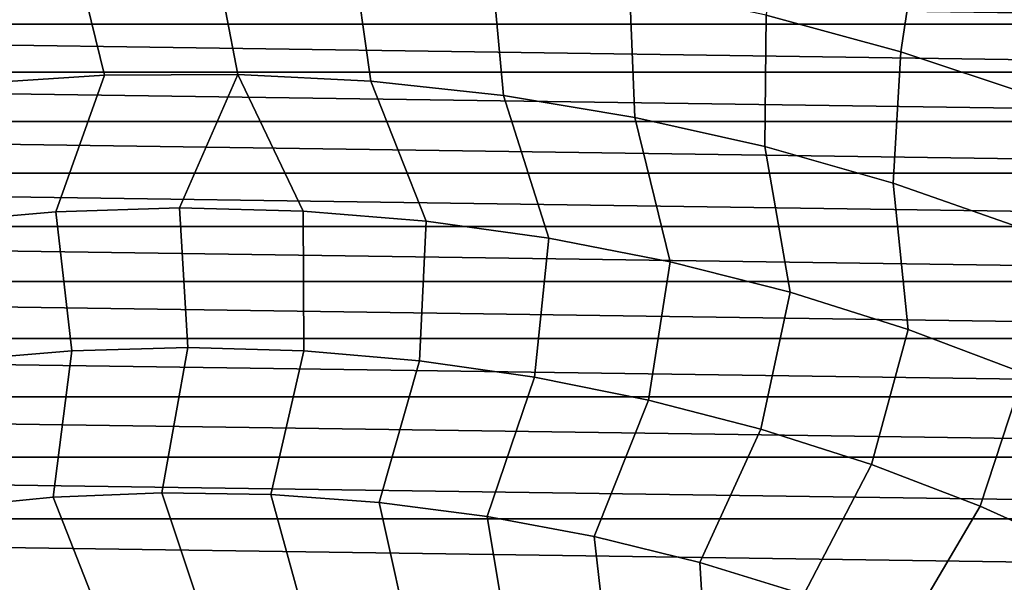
# Model space of a CAD drawing. Header units: metres. Extents: x -25 to 132, y -25 to 25.
# Tile 33 of 256: x -1.4 to 6.92, y 15.51 to 20.26. Entities that reach past the tile are written whole.
import ezdxf

# ---------------------------------------------------------------- set-up
doc = ezdxf.new("R2010")
doc.units = ezdxf.units.M
doc.layers.add('solid_12_061_071_XXX', color=7, linetype='CONTINUOUS')

msp = doc.modelspace()

# ---------------------------------------------------------------- linework, layer by layer
at = {"layer": 'solid_12_061_071_XXX'}
for points in [[(5.009088, 21.333216, 117.049759), (4.906974, 20.300406, 118.134232), (6.045485, 19.990921, 118.134232), (6.201459, 21.017588, 117.049759)], [(6.201459, 21.017588, 117.049759), (6.045485, 19.990921, 118.134232), (7.164703, 19.617641, 118.134232), (7.374183, 20.63537, 117.049759)], [(-2.122938, 20.776861, 118.134232), (-1.809559, 19.720224, 119.16523), (-0.685238, 19.791216, 119.16523), (-0.946305, 20.863588, 118.134232)], [(-0.946305, 20.863588, 118.134232), (-0.685238, 19.791216, 119.16523), (0.441301, 19.798157, 119.16523), (0.233348, 20.883736, 118.134232)], [(0.233348, 20.883736, 118.134232), (0.441301, 19.798157, 119.16523), (1.566411, 19.741026, 119.16523), (1.412256, 20.837234, 118.134232)], [(1.412256, 20.837234, 118.134232), (1.566411, 19.741026, 119.16523), (2.686452, 19.620008, 119.16523), (2.586657, 20.724237, 118.134232)], [(2.586657, 20.724237, 118.134232), (2.686452, 19.620008, 119.16523), (3.797799, 19.435495, 119.16523), (3.752804, 20.545105, 118.134232)], [(-13.83131, 20.222385), (-13.248054, 20.609196), (13.831201, 20.22246)], [(-13.248054, 20.609196), (13.247942, 20.609268), (13.831201, 20.22246)], [(3.752804, 20.545105, 118.134232), (3.797799, 19.435495, 119.16523), (4.896856, 19.188084, 119.16523), (4.906974, 20.300406, 118.134232)], [(4.906974, 20.300406, 118.134232), (4.896856, 19.188084, 119.16523), (5.980064, 18.878574, 119.16523), (6.045485, 19.990921, 118.134232)], [(-14.403261, 19.81908), (-13.83131, 20.222385), (14.403153, 19.819159)], [(-13.83131, 20.222385), (13.831201, 20.22246), (14.403153, 19.819159)], [(6.045485, 19.990921, 118.134232), (5.980064, 18.878574, 119.16523), (7.043921, 18.507969, 119.16523), (7.164703, 19.617641, 118.134232)], [(-14.963406, 19.399651), (-14.403261, 19.81908), (14.963301, 19.399731)], [(-14.403261, 19.81908), (14.403153, 19.819159), (14.963301, 19.399731)], [(-2.138113, 18.547451, 120.140106), (-1.096629, 18.638048, 120.140106), (-0.685238, 19.791216, 119.16523), (-1.809559, 19.720224, 119.16523)], [(-1.096629, 18.638048, 120.140106), (-0.051707, 18.670212, 120.140106), (0.441301, 19.798157, 119.16523), (-0.685238, 19.791216, 119.16523)], [(0.993378, 18.643837, 120.140106), (0.441301, 19.798157, 119.16523), (-0.051707, 18.670212, 120.140106)], [(2.035347, 18.55901, 120.140106), (1.566411, 19.741026, 119.16523), (0.441301, 19.798157, 119.16523), (0.993378, 18.643837, 120.140106)], [(3.070936, 18.415993, 120.140106), (2.686452, 19.620008, 119.16523), (1.566411, 19.741026, 119.16523), (2.035347, 18.55901, 120.140106)], [(4.096896, 18.215239, 120.140106), (3.797799, 19.435495, 119.16523), (2.686452, 19.620008, 119.16523), (3.070936, 18.415993, 120.140106)], [(-15.511446, 18.964308), (-14.963406, 19.399651), (15.511344, 18.964392)], [(-14.963406, 19.399651), (14.963301, 19.399731), (15.511344, 18.964392)], [(5.110012, 17.957373, 120.140106), (4.896856, 19.188084, 119.16523), (3.797799, 19.435495, 119.16523), (4.096896, 18.215239, 120.140106)], [(6.107105, 17.643206, 120.140106), (5.980064, 18.878574, 119.16523), (4.896856, 19.188084, 119.16523), (5.110012, 17.957373, 120.140106)], [(-16.046734, 18.513569), (-15.511446, 18.964308), (16.046635, 18.513655)], [(-15.511446, 18.964308), (15.511344, 18.964392), (16.046635, 18.513655)], [(7.085052, 17.273724, 120.140106), (7.043921, 18.507969, 119.16523), (5.980064, 18.878574, 119.16523), (6.107105, 17.643206, 120.140106)], [(-1.096629, 18.638048, 120.140106), (-0.961825, 17.463104, 121.056366), (0.01955, 17.489561, 121.056366), (-0.051707, 18.670212, 120.140106)], [(-0.051707, 18.670212, 120.140106), (0.01955, 17.489561, 121.056366), (1.000864, 17.460911, 121.056366), (0.993378, 18.643837, 120.140106)], [(0.993378, 18.643837, 120.140106), (1.000864, 17.460911, 121.056366), (1.979025, 17.377243, 121.056366), (2.035347, 18.55901, 120.140106)], [(-2.138113, 18.547451, 120.140106), (-1.94017, 17.381624, 121.056366), (-0.961825, 17.463104, 121.056366), (-1.096629, 18.638048, 120.140106)], [(2.035347, 18.55901, 120.140106), (1.979025, 17.377243, 121.056366), (2.950949, 17.238823, 121.056366), (3.070936, 18.415993, 120.140106)], [(-16.568956, 18.047707), (-16.046734, 18.513569), (16.568859, 18.047794)], [(-16.046734, 18.513569), (16.046635, 18.513655), (16.568859, 18.047794)], [(3.070936, 18.415993, 120.140106), (2.950949, 17.238823, 121.056366), (3.913576, 17.046085, 121.056366), (4.096896, 18.215239, 120.140106)], [(4.096896, 18.215239, 120.140106), (3.913576, 17.046085, 121.056366), (4.863872, 16.799639, 121.056366), (5.110012, 17.957373, 120.140106)], [(-17.077707, 17.567066), (-16.568956, 18.047707), (17.077614, 17.567158)], [(-16.568956, 18.047707), (16.568859, 18.047794), (17.077614, 17.567158)], [(5.110012, 17.957373, 120.140106), (4.863872, 16.799639, 121.056366), (5.798841, 16.500259, 121.056366), (6.107105, 17.643206, 120.140106)], [(-17.572439, 17.072178), (-17.077707, 17.567066), (17.572348, 17.072273)], [(-17.077707, 17.567066), (17.077614, 17.567158), (17.572348, 17.072273)], [(6.107105, 17.643206, 120.140106), (5.798841, 16.500259, 121.056366), (6.71554, 16.14889, 121.056366), (7.085052, 17.273724, 120.140106)], [(0.01955, 17.489561, 121.056366), (-0.961825, 17.463104, 121.056366), (-1.119186, 16.225418, 121.911652), (-0.199859, 16.262743, 121.911652)], [(1.000864, 17.460911, 121.056366), (0.01955, 17.489561, 121.056366), (-0.199859, 16.262743, 121.911652), (0.720108, 16.248022, 121.911652)], [(-0.961825, 17.463104, 121.056366), (-1.94017, 17.381624, 121.056366), (-2.03493, 16.136166, 121.911652), (-1.119186, 16.225418, 121.911652)], [(1.979025, 17.377243, 121.056366), (1.000864, 17.460911, 121.056366), (0.720108, 16.248022, 121.911652), (1.637769, 16.181301, 121.911652)], [(2.950949, 17.238823, 121.056366), (1.979025, 17.377243, 121.056366), (1.637769, 16.181301, 121.911652), (2.55019, 16.062794, 121.911652)], [(3.913576, 17.046085, 121.056366), (2.950949, 17.238823, 121.056366), (2.55019, 16.062794, 121.911652), (3.454448, 15.892878, 121.911652)], [(7.085052, 17.273724, 120.140106), (6.71554, 16.14889, 121.056366), (7.61108, 15.746637, 121.056366), (8.040785, 16.850082, 120.140106)], [(-18.052919, 16.563276), (-17.572439, 17.072178), (18.05283, 16.563372)], [(-17.572439, 17.072178), (17.572348, 17.072273), (18.05283, 16.563372)], [(4.863872, 16.799639, 121.056366), (3.913576, 17.046085, 121.056366), (3.454448, 15.892878, 121.911652), (4.347651, 15.6721, 121.911652)], [(5.798841, 16.500259, 121.056366), (4.863872, 16.799639, 121.056366), (4.347651, 15.6721, 121.911652), (5.226941, 15.401165, 121.911652)], [(-18.518618, 16.040905), (-18.052919, 16.563276), (18.518532, 16.041004)], [(-18.052919, 16.563276), (18.05283, 16.563372), (18.518532, 16.041004)], [(6.71554, 16.14889, 121.056366), (5.798841, 16.500259, 121.056366), (5.226941, 15.401165, 121.911652), (6.089501, 15.08094, 121.911652)], [(-1.119186, 16.225418, 121.911652), (-0.632555, 14.983282, 122.703766), (0.221967, 14.994986, 122.703766), (-0.199859, 16.262743, 121.911652)], [(-0.199859, 16.262743, 121.911652), (0.221967, 14.994986, 122.703766), (1.075768, 14.957994, 122.703766), (0.720108, 16.248022, 121.911652)], [(0.720108, 16.248022, 121.911652), (1.075768, 14.957994, 122.703766), (1.926076, 14.872427, 122.703766), (1.637769, 16.181301, 121.911652)], [(-2.03493, 16.136166, 121.911652), (-1.485023, 14.922921, 122.703766), (-0.632555, 14.983282, 122.703766), (-1.119186, 16.225418, 121.911652)], [(1.637769, 16.181301, 121.911652), (1.926076, 14.872427, 122.703766), (2.770129, 14.738564, 122.703766), (2.55019, 16.062794, 121.911652)], [(7.61108, 15.746637, 121.056366), (6.71554, 16.14889, 121.056366), (6.089501, 15.08094, 121.911652), (6.932574, 14.712451, 121.911652)], [(2.55019, 16.062794, 121.911652), (2.770129, 14.738564, 122.703766), (3.605186, 14.556836, 122.703766), (3.454448, 15.892878, 121.911652)], [(-18.518618, 16.040905), (18.969107, 15.505577), (19.40428, 14.957401), (-18.969191, 15.505476)], [(-18.518618, 16.040905), (18.518532, 16.041004), (18.969107, 15.505577)], [(3.454448, 15.892878, 121.911652), (3.605186, 14.556836, 122.703766), (4.428536, 14.327838, 122.703766), (4.347651, 15.6721, 121.911652)], [(4.347651, 15.6721, 121.911652), (4.428536, 14.327838, 122.703766), (5.237504, 14.05231, 122.703766), (5.226941, 15.401165, 121.911652)]]:
    msp.add_3dface(points, dxfattribs=at)

doc.saveas('drawing.dxf')
